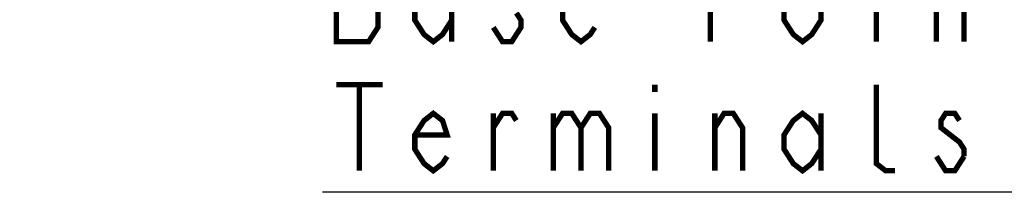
# Model space of a CAD drawing. Extents: x 0 to 420, y 0 to 297.
# Tile 61 of 86: x 203.97 to 240.66, y 234.95 to 241.37. Entities that reach past the tile are written whole.
import ezdxf

# ---------------------------------------------------------------- set-up
doc = ezdxf.new("R2010")
doc.units = 0
doc.header["$LTSCALE"] = 23.1
doc.layers.get('0').update_dxf_attribs({"linetype": 'CONTINUOUS'})
doc.layers.add('ALL_DIM', color=7, linetype='CONTINUOUS')
doc.layers.add('ALL_NOTE', color=7, linetype='CONTINUOUS')
doc.dimstyles.get("Standard").update_dxf_attribs({"dimtxt": 2.5, "dimasz": 2.5, "dimexe": 1.25, "dimexo": 0.625, "dimtad": 1, "dimcen": 2.5, "dimazin": 3, "dimtfac": 1, "dimtmove": 0, "dimatfit": 3})

# ---------------------------------------------------------------- blocks, each defined once
blk = doc.blocks.new('_OPEN')
at = {"color": 0, "linetype": 'BYBLOCK'}
for p, q in [((0, 0), (-1, 0.25)), ((-1, -0.25), (0, 0)), ((-1, 0), (0, 0))]:
    blk.add_line(p, q, dxfattribs=at)
blk = doc.blocks.new('*D19')
at = {"layer": 'ALL_DIM', "color": 2, "linetype": 'CONTINUOUS'}
for p, q in [((202.463, 241.786), (202.463, 249.967)), ((203.038, 241.786), (203.038, 249.967)), ((202.463, 248.967), (197.463, 248.967)), ((197.463, 248.967), (202.75, 248.967)), ((213.376, 248.967), (202.75, 248.967)), ((203.038, 248.967), (213.376, 248.967))]:
    blk.add_line(p, q, dxfattribs=at)
at = {"layer": 'ALL_DIM', "color": 2, "linetype": 'CONTINUOUS', "xscale": 2, "yscale": 2, "zscale": 2}
blk.add_blockref('_OPEN', (202.463, 248.967), dxfattribs=at)
at = {"layer": 'ALL_DIM', "color": 2, "linetype": 'CONTINUOUS', "xscale": 2, "yscale": 2, "zscale": 2, "rotation": 180}
blk.add_blockref('_OPEN', (203.038, 248.967), dxfattribs=at)

msp = doc.modelspace()

# ---------------------------------------------------------------- linework, layer by layer
at = {"layer": 'ALL_NOTE', "color": 2, "linetype": 'CONTINUOUS'}
msp.add_line((256.533, 234.95), (215.253, 234.95), dxfattribs=at)
at = {"layer": 'ALL_NOTE', "color": 2, "linetype": 'CONTINUOUS', "const_width": 0.2}
for points in [[(215.769, 243.75), (215.769, 240.55), (216.973, 240.55), (217.145, 240.817), (217.317, 241.083), (217.317, 241.883), (217.145, 242.15), (216.973, 242.417), (217.145, 242.683), (217.145, 243.483), (216.973, 243.75), (215.769, 243.75)], [(229.701, 240.55), (229.701, 243.75), (230.561, 243.75), (230.905, 243.483), (231.077, 243.217), (231.077, 242.683), (230.905, 242.417), (230.561, 242.15), (229.701, 242.15)], [(220.069, 241.35), (219.725, 240.817), (219.381, 240.55), (219.037, 240.817), (218.693, 241.35), (218.693, 241.883), (219.037, 242.417), (219.381, 242.683), (219.725, 242.417), (220.069, 241.883)], [(220.069, 242.683), (220.069, 240.55)], [(225.401, 241.083), (225.229, 240.817), (224.885, 240.55), (224.541, 240.817), (224.197, 241.35), (224.197, 241.883), (224.541, 242.417), (224.885, 242.683), (225.229, 242.417), (225.401, 241.883), (224.197, 241.883)], [(233.829, 241.35), (233.485, 240.817), (233.141, 240.55), (232.797, 240.817), (232.453, 241.35), (232.453, 241.883), (232.797, 242.417), (233.141, 242.683), (233.485, 242.417), (233.829, 241.883), (233.829, 241.35)], [(235.893, 242.683), (235.893, 240.55)], [(238.129, 242.15), (238.473, 242.683), (238.817, 242.683), (239.161, 242.15), (239.161, 240.55)], [(238.129, 240.55), (238.129, 242.683)], [(222.477, 241.617), (222.649, 241.35), (222.649, 241.083), (222.477, 240.817), (222.305, 240.55), (221.961, 240.55), (221.789, 240.817), (221.617, 241.083)], [(215.769, 238.95), (217.489, 238.95)], [(216.629, 238.95), (216.629, 235.75)], [(227.637, 238.95), (227.637, 238.683)], [(236.581, 235.75), (236.237, 235.75), (235.893, 236.017), (235.893, 238.95)], [(219.897, 236.283), (219.725, 236.017), (219.381, 235.75), (219.037, 236.017), (218.693, 236.55), (218.693, 237.083), (219.037, 237.617), (219.381, 237.883), (219.725, 237.617), (219.897, 237.083), (218.693, 237.083)], [(221.617, 235.75), (221.617, 237.883)], [(221.617, 237.35), (221.961, 237.883), (222.305, 237.883), (222.477, 237.617)], [(223.853, 237.883), (223.853, 235.75)], [(223.853, 237.35), (224.197, 237.883), (224.541, 237.883), (224.885, 237.35), (224.885, 235.75)], [(224.885, 237.35), (225.229, 237.883), (225.573, 237.883), (225.917, 237.35), (225.917, 235.75)], [(227.637, 237.883), (227.637, 235.75)], [(229.873, 235.75), (229.873, 237.883)], [(229.873, 237.35), (230.217, 237.883), (230.561, 237.883), (230.905, 237.35), (230.905, 235.75)], [(233.829, 236.55), (233.485, 236.017), (233.141, 235.75), (232.797, 236.017), (232.453, 236.55), (232.453, 237.083), (232.797, 237.617), (233.141, 237.883), (233.485, 237.617), (233.829, 237.083)], [(233.829, 237.883), (233.829, 235.75)], [(238.989, 237.617), (238.817, 237.883), (238.473, 237.883), (238.301, 237.617), (238.301, 237.35), (238.645, 237.083), (238.989, 236.817), (239.161, 236.55), (239.161, 236.283)], [(239.161, 236.283), (238.817, 235.75), (238.473, 235.75), (238.301, 236.017), (238.129, 236.283)]]:
    msp.add_lwpolyline(points, dxfattribs=at)

# ---------------------------------------------------------------- dimensions: what is measured, and where the dimension line sits
at = {"layer": 'ALL_DIM', "color": 2, "linetype": 'CONTINUOUS'}
dim = msp.add_linear_dim(base=(202.46283844, 248.966810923), p1=(203.03783844, 240.786124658), p2=(202.46283844, 240.786124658), angle=180, dimstyle='Standard', dxfattribs=at)
dim.commit()
dim.dimension.update_dxf_attribs({"geometry": '*D19', "text_midpoint": (205.119686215, 248.966810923), "dimtype": 128})

doc.saveas('drawing.dxf')
